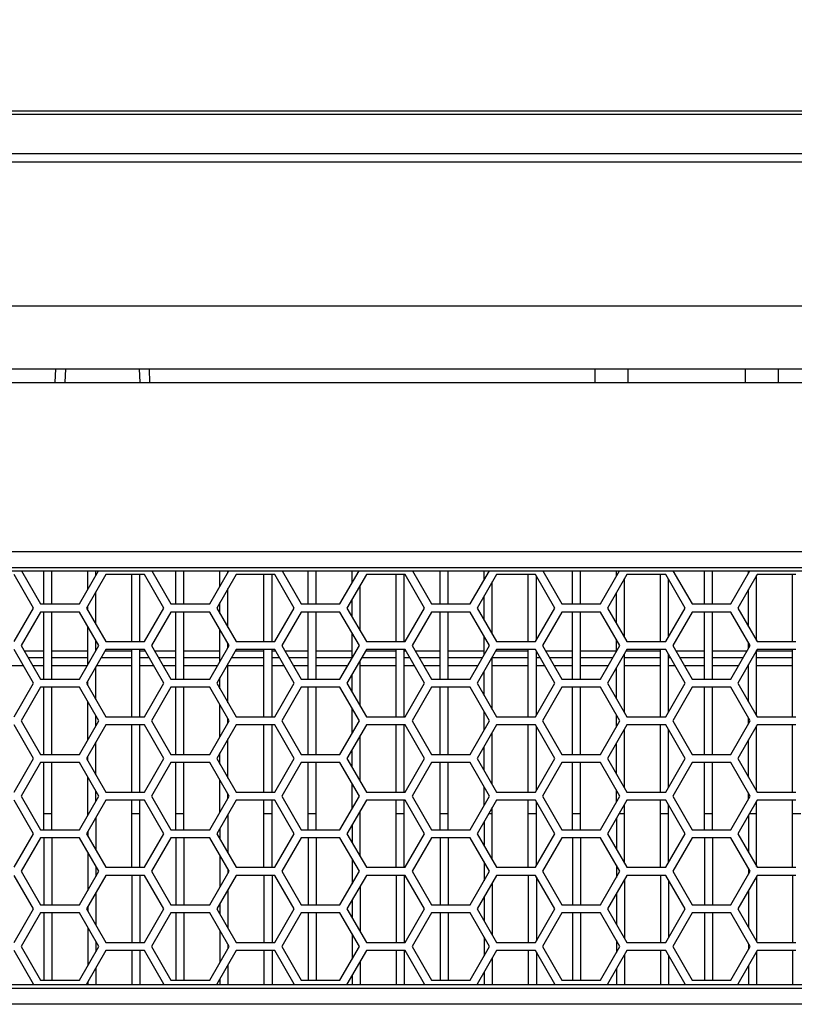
# Model space of a CAD drawing. Header units: millimetres. Extents: x 0 to 420, y 0 to 297.
# Tile 40 of 140: x 119 to 131, y 226 to 241. Entities that reach past the tile are written whole.
import ezdxf

# ---------------------------------------------------------------- set-up
doc = ezdxf.new("R2010")
doc.units = ezdxf.units.MM
doc.header["$LTSCALE"] = 23.1
doc.layers.get('0').update_dxf_attribs({"linetype": 'CONTINUOUS'})
doc.layers.add('DIM_PILOTEES', color=7, linetype='CONTINUOUS')
doc.styles.get("Standard").update_dxf_attribs({"font": 'txt', "width": 0.7})
doc.dimstyles.new('DIMSTYLE_1', dxfattribs={"dimtxt": 2.5, "dimasz": 3.5, "dimexe": 2, "dimexo": 0, "dimtad": 1, "dimdec": 0, "dimlfac": 5, "dimdsep": 46, "dimtxsty": 'Standard', "dimblk": '_FILLED', "dimblk1": '_FILLED', "dimblk2": '_FILLED', "dimcen": 0.09, "dimazin": 2, "dimtp": 0.8, "dimtm": 0.8, "dimtfac": 1, "dimtdec": 0, "dimtofl": 0, "dimtmove": 0, "dimatfit": 3, "dimldrblk": '_FILLED', "dimfxl": 0, "dimtolj": 1, "dimarcsym": 0})

# ---------------------------------------------------------------- blocks, each defined once
blk = doc.blocks.new('_FILLED')
at = {"color": 0, "linetype": 'ByBlock'}
blk.add_solid([(0, 0), (-1, 0.1429), (-1, -0.1429)], dxfattribs=at)
blk = doc.blocks.new('*D1')
at = {"layer": 'DIM_PILOTEES', "color": 2, "linetype": 'Continuous'}
for p, q in [((64.544, 228.583), (64.544, 251.421)), ((153.284, 228.583), (153.284, 251.421)), ((64.544, 249.421), (108.914, 249.421)), ((153.284, 249.421), (108.914, 249.421))]:
    blk.add_line(p, q, dxfattribs=at)
at = {"layer": 'DIM_PILOTEES', "color": 2, "linetype": 'Continuous', "xscale": 3.5, "yscale": 3.5, "zscale": 3.5, "rotation": 180}
blk.add_blockref('_FILLED', (64.544, 249.421), dxfattribs=at)
at = {"layer": 'DIM_PILOTEES', "color": 2, "linetype": 'Continuous', "xscale": 3.5, "yscale": 3.5, "zscale": 3.5}
blk.add_blockref('_FILLED', (153.284, 249.421), dxfattribs=at)
at = {"layer": 'DIM_PILOTEES', "color": 2, "linetype": 'Continuous', "insert": (108.914, 252.546), "char_height": 2.5, "width": 8.83929, "attachment_point": 2, "line_spacing_factor": 0.9}
blk.add_mtext('{\\ftxt;\\W0.0001;\\H0.0001;\\~}{\\ftxt;\\W2.3571428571;\\H2.5; }{\\ftxt;\\W0.0001;\\H0.0001;\\~}', dxfattribs=at)

msp = doc.modelspace()

# ---------------------------------------------------------------- linework, layer by layer
at = {"color": 7, "linetype": 'Continuous'}
for p, q in [((67.5419, 239.4205), (150.2863, 239.4205)), ((85.3119, 239.3715), (132.5164, 239.3715)), ((133.1372, 238.6578), (84.691, 238.6578)), ((132.9207, 238.7809), (84.9075, 238.7809)), ((66.3641, 236.5205), (151.4641, 236.5205)), ((66.3641, 235.5805), (151.4641, 235.5805)), ((119.5141, 235.5805), (119.5072, 235.3805)), ((119.664, 235.5805), (119.657, 235.3805)), ((120.7642, 235.5805), (120.7712, 235.3805)), ((120.921, 235.3805), (120.9142, 235.5777)), ((127.5489, 235.5805), (127.5489, 235.3805)), ((128.0364, 235.5805), (128.0364, 235.3805)), ((129.7918, 235.3805), (129.7918, 235.5805)), ((130.2793, 235.3805), (130.2793, 235.5805)), ((68.2641, 235.3805), (149.5641, 235.3805)), ((74.9606, 232.8605), (142.8676, 232.8605)), ((74.9606, 232.6258), (142.8676, 232.6258)), ((75.0536, 232.5724), (142.7746, 232.5724)), ((119.1909, 232.0205), (118.9023, 232.5205)), ((119.0109, 232.5724), (119.2949, 232.0805)), ((119.3401, 232.0805), (119.3401, 232.5724)), ((119.4601, 232.0805), (119.4601, 232.5724)), ((119.8722, 232.0805), (120.1562, 232.5724)), ((120.2648, 232.5205), (119.9761, 232.0205)), ((119.9961, 232.2951), (119.9961, 232.5724)), ((120.1161, 232.503), (120.1161, 232.5724)), ((120.8422, 232.5205), (120.2648, 232.5205)), ((120.6521, 231.5205), (120.6521, 232.5205)), ((120.7721, 231.5205), (120.7721, 232.5205)), ((121.1308, 232.0205), (120.8422, 232.5205)), ((120.9508, 232.5724), (121.2348, 232.0805)), ((121.3081, 232.0805), (121.3081, 232.5724)), ((121.4281, 232.0805), (121.4281, 232.5724)), ((121.8121, 232.0805), (122.0961, 232.5724)), ((122.2047, 232.5205), (121.916, 232.0205)), ((121.9641, 232.3438), (121.9641, 232.5724)), ((122.0841, 232.5516), (122.0841, 232.5724)), ((122.7821, 232.5205), (122.2047, 232.5205)), ((122.6201, 231.5205), (122.6201, 232.5205)), ((122.7401, 231.5205), (122.7401, 232.5205)), ((123.0707, 232.0205), (122.7821, 232.5205)), ((122.8907, 232.5724), (123.1747, 232.0805)), ((123.2761, 232.0805), (123.2761, 232.5724)), ((123.3961, 232.0805), (123.3961, 232.5724)), ((123.752, 232.0805), (124.036, 232.5724)), ((124.1446, 232.5205), (123.8559, 232.0205)), ((123.9321, 232.3925), (123.9321, 232.5724)), ((124.722, 232.5205), (124.1446, 232.5205)), ((124.5881, 231.5205), (124.5881, 232.5205)), ((124.7081, 231.5205), (124.7081, 232.5205)), ((125.0106, 232.0205), (124.722, 232.5205)), ((124.8306, 232.5724), (125.1145, 232.0805)), ((125.2441, 232.0805), (125.2441, 232.5724)), ((125.3641, 232.0805), (125.3641, 232.5724)), ((125.6919, 232.0805), (125.9759, 232.5724)), ((126.0845, 232.5205), (125.7958, 232.0205)), ((125.9001, 232.4412), (125.9001, 232.5724)), ((126.6618, 232.5205), (126.0845, 232.5205)), ((126.5561, 231.5205), (126.5561, 232.5205)), ((126.9505, 232.0205), (126.6618, 232.5205)), ((126.6761, 231.5452), (126.6761, 232.4959)), ((126.7705, 232.5724), (127.0544, 232.0805)), ((127.2121, 232.0805), (127.2121, 232.5724)), ((127.3321, 232.0805), (127.3321, 232.5724)), ((127.6318, 232.0805), (127.9158, 232.5724)), ((128.0244, 232.5205), (127.7357, 232.0205)), ((127.8681, 232.4898), (127.8681, 232.5724)), ((128.6017, 232.5205), (128.0244, 232.5205)), ((128.5241, 231.5205), (128.5241, 232.5205)), ((128.8904, 232.0205), (128.6017, 232.5205)), ((128.7104, 232.5724), (128.9943, 232.0805)), ((129.1801, 232.0805), (129.1801, 232.5724)), ((129.3001, 232.0805), (129.3001, 232.5724)), ((129.5717, 232.0805), (129.8557, 232.5724)), ((129.9643, 232.5205), (129.6756, 232.0205)), ((129.8361, 232.5385), (129.8361, 232.5724)), ((129.9561, 231.5347), (129.9561, 232.5064)), ((130.5416, 232.5205), (129.9643, 232.5205)), ((130.4921, 231.5205), (130.4921, 232.5205)), ((124.0521, 231.6808), (124.0521, 232.3603)), ((126.0201, 231.6321), (126.0201, 232.409)), ((127.9881, 231.5834), (127.9881, 232.4577)), ((128.6441, 231.5939), (128.6441, 232.4472)), ((120.1161, 231.7781), (120.1161, 232.263)), ((122.0841, 231.7294), (122.0841, 232.3116)), ((125.9001, 231.8399), (125.9001, 232.2012)), ((127.8681, 231.7912), (127.8681, 232.2498)), ((129.8361, 231.7426), (129.8361, 232.2985)), ((119.2949, 232.0805), (119.8722, 232.0805)), ((119.9961, 231.986), (119.9961, 232.0551)), ((121.2348, 232.0805), (121.8121, 232.0805)), ((121.9641, 231.9373), (121.9641, 232.1038)), ((123.1747, 232.0805), (123.752, 232.0805)), ((123.9321, 231.8886), (123.9321, 232.1525)), ((125.1145, 232.0805), (125.6919, 232.0805)), ((127.0544, 232.0805), (127.6318, 232.0805)), ((128.9943, 232.0805), (129.5717, 232.0805)), ((118.9023, 231.5205), (119.1909, 232.0205)), ((119.2949, 231.9605), (119.0062, 231.4605)), ((119.8722, 231.9605), (119.2949, 231.9605)), ((119.3401, 230.9605), (119.3401, 231.9605)), ((119.4601, 230.9605), (119.4601, 231.9605)), ((120.1609, 231.4605), (119.8722, 231.9605)), ((119.9761, 232.0205), (120.2648, 231.5205)), ((120.8422, 231.5205), (121.1308, 232.0205)), ((121.2348, 231.9605), (120.9461, 231.4605)), ((121.8121, 231.9605), (121.2348, 231.9605)), ((121.3081, 230.9605), (121.3081, 231.9605)), ((121.4281, 230.9605), (121.4281, 231.9605)), ((122.1008, 231.4605), (121.8121, 231.9605)), ((121.916, 232.0205), (122.2047, 231.5205)), ((122.7821, 231.5205), (123.0707, 232.0205)), ((123.1747, 231.9605), (122.886, 231.4605)), ((123.752, 231.9605), (123.1747, 231.9605)), ((123.2761, 230.9605), (123.2761, 231.9605)), ((123.3961, 230.9605), (123.3961, 231.9605)), ((124.0407, 231.4605), (123.752, 231.9605)), ((123.8559, 232.0205), (124.1446, 231.5205)), ((124.722, 231.5205), (125.0106, 232.0205)), ((125.1145, 231.9605), (124.8259, 231.4605)), ((125.6919, 231.9605), (125.1145, 231.9605)), ((125.2441, 230.9605), (125.2441, 231.9605)), ((125.3641, 230.9605), (125.3641, 231.9605)), ((125.9806, 231.4605), (125.6919, 231.9605)), ((125.7958, 232.0205), (126.0845, 231.5205)), ((126.6618, 231.5205), (126.9505, 232.0205)), ((127.0544, 231.9605), (126.7658, 231.4605)), ((127.6318, 231.9605), (127.0544, 231.9605)), ((127.2121, 230.9605), (127.2121, 231.9605)), ((127.3321, 230.9605), (127.3321, 231.9605)), ((127.9205, 231.4605), (127.6318, 231.9605)), ((127.7357, 232.0205), (128.0244, 231.5205)), ((128.6017, 231.5205), (128.8904, 232.0205)), ((128.9943, 231.9605), (128.7057, 231.4605)), ((129.5717, 231.9605), (128.9943, 231.9605)), ((129.1801, 230.9605), (129.1801, 231.9605)), ((129.3001, 230.9605), (129.3001, 231.9605)), ((129.8604, 231.4605), (129.5717, 231.9605)), ((129.6756, 232.0205), (129.9643, 231.5205)), ((119.9961, 231.1751), (119.9961, 231.746)), ((121.9641, 231.2238), (121.9641, 231.6973)), ((123.9321, 231.2725), (123.9321, 231.6486)), ((120.1161, 231.383), (120.1161, 231.5381)), ((120.2648, 231.5205), (120.8422, 231.5205)), ((122.0841, 231.4316), (122.0841, 231.4894)), ((122.2047, 231.5205), (122.7821, 231.5205)), ((124.1446, 231.5205), (124.722, 231.5205)), ((125.9001, 231.3212), (125.9001, 231.5999)), ((126.0845, 231.5205), (126.6618, 231.5205)), ((127.8681, 231.3698), (127.8681, 231.5512)), ((128.0244, 231.5205), (128.6017, 231.5205)), ((129.8361, 231.4185), (129.8361, 231.5026)), ((129.9643, 231.5205), (130.5416, 231.5205)), ((119.1909, 230.9005), (118.9023, 231.4005)), ((119.0062, 231.4605), (119.2949, 230.9605)), ((119.3401, 231.3805), (119.0524, 231.3805)), ((119.9961, 231.3805), (119.4601, 231.3805)), ((119.8722, 230.9605), (120.1609, 231.4605)), ((120.2648, 231.4005), (119.9761, 230.9005)), ((120.6521, 231.3805), (120.2533, 231.3805)), ((120.8422, 231.4005), (120.2648, 231.4005)), ((120.6521, 230.4005), (120.6521, 231.4005)), ((120.7721, 230.4005), (120.7721, 231.4005)), ((120.8537, 231.3805), (120.7721, 231.3805)), ((121.1308, 230.9005), (120.8422, 231.4005)), ((120.9461, 231.4605), (121.2348, 230.9605)), ((121.3081, 231.3805), (120.9923, 231.3805)), ((121.9641, 231.3805), (121.4281, 231.3805)), ((121.8121, 230.9605), (122.1008, 231.4605)), ((122.2047, 231.4005), (121.916, 230.9005)), ((122.6201, 231.3805), (122.1932, 231.3805)), ((122.7821, 231.4005), (122.2047, 231.4005)), ((122.6201, 230.4005), (122.6201, 231.4005)), ((122.7401, 230.4005), (122.7401, 231.4005)), ((122.7936, 231.3805), (122.7401, 231.3805)), ((123.0707, 230.9005), (122.7821, 231.4005)), ((122.886, 231.4605), (123.1747, 230.9605)), ((123.2761, 231.3805), (122.9322, 231.3805)), ((123.9321, 231.3805), (123.3961, 231.3805)), ((123.752, 230.9605), (124.0407, 231.4605)), ((124.1446, 231.4005), (123.8559, 230.9005)), ((124.5881, 231.3805), (124.1331, 231.3805)), ((124.722, 231.4005), (124.1446, 231.4005)), ((124.5881, 230.4005), (124.5881, 231.4005)), ((124.7081, 230.4005), (124.7081, 231.4005)), ((124.7335, 231.3805), (124.7081, 231.3805)), ((125.0106, 230.9005), (124.722, 231.4005)), ((124.8259, 231.4605), (125.1145, 230.9605)), ((125.2441, 231.3805), (124.8721, 231.3805)), ((125.9001, 231.3805), (125.3641, 231.3805)), ((125.6919, 230.9605), (125.9806, 231.4605)), ((126.0845, 231.4005), (125.7958, 230.9005)), ((126.5561, 231.3805), (126.073, 231.3805)), ((126.6618, 231.4005), (126.0845, 231.4005)), ((126.5561, 230.4005), (126.5561, 231.4005)), ((126.9505, 230.9005), (126.6618, 231.4005)), ((126.6761, 230.4252), (126.6761, 231.3759)), ((126.7658, 231.4605), (127.0544, 230.9605)), ((127.2121, 231.3805), (126.812, 231.3805)), ((127.8681, 231.3805), (127.3321, 231.3805)), ((127.6318, 230.9605), (127.9205, 231.4605)), ((128.0244, 231.4005), (127.7357, 230.9005)), ((127.9881, 230.4634), (127.9881, 231.3377)), ((128.5241, 231.3805), (128.0128, 231.3805)), ((128.6017, 231.4005), (128.0244, 231.4005)), ((128.5241, 230.4005), (128.5241, 231.4005)), ((128.8904, 230.9005), (128.6017, 231.4005)), ((128.6441, 230.4739), (128.6441, 231.3272)), ((128.7057, 231.4605), (128.9943, 230.9605)), ((129.1801, 231.3805), (128.7519, 231.3805)), ((129.8142, 231.3805), (129.3001, 231.3805)), ((129.5717, 230.9605), (129.8604, 231.4605)), ((129.9643, 231.4005), (129.6756, 230.9005)), ((129.9561, 230.4147), (129.9561, 231.3864)), ((130.4921, 231.3805), (129.9561, 231.3805)), ((130.5416, 231.4005), (129.9643, 231.4005)), ((130.4921, 230.4005), (130.4921, 231.4005)), ((119.3401, 231.2805), (119.1101, 231.2805)), ((119.9961, 231.2805), (119.4601, 231.2805)), ((120.6521, 231.2805), (120.1955, 231.2805)), ((120.9114, 231.2805), (120.7721, 231.2805)), ((121.3081, 231.2805), (121.05, 231.2805)), ((121.9641, 231.2805), (121.4281, 231.2805)), ((122.0841, 230.6094), (122.0841, 231.1916)), ((122.6201, 231.2805), (122.1354, 231.2805)), ((122.8513, 231.2805), (122.7401, 231.2805)), ((123.2761, 231.2805), (122.9899, 231.2805)), ((123.9321, 231.2805), (123.3961, 231.2805)), ((124.0521, 230.5608), (124.0521, 231.2403)), ((124.5881, 231.2805), (124.0753, 231.2805)), ((124.7912, 231.2805), (124.7081, 231.2805)), ((125.2441, 231.2805), (124.9298, 231.2805)), ((125.8767, 231.2805), (125.3641, 231.2805)), ((126.0201, 230.5121), (126.0201, 231.289)), ((126.5561, 231.2805), (126.0201, 231.2805)), ((126.7311, 231.2805), (126.6761, 231.2805)), ((127.2121, 231.2805), (126.8697, 231.2805)), ((127.8165, 231.2805), (127.3321, 231.2805)), ((128.5241, 231.2805), (127.9881, 231.2805)), ((128.671, 231.2805), (128.6441, 231.2805)), ((129.1801, 231.2805), (128.8096, 231.2805)), ((129.7564, 231.2805), (129.3001, 231.2805)), ((129.8361, 230.6226), (129.8361, 231.1785)), ((130.4921, 231.2805), (129.9561, 231.2805)), ((119.0408, 231.1605), (118.8041, 231.1605)), ((119.3401, 231.1605), (119.1794, 231.1605)), ((119.9877, 231.1605), (119.4601, 231.1605)), ((120.1161, 230.6581), (120.1161, 231.143)), ((120.6521, 231.1605), (120.1262, 231.1605)), ((120.9807, 231.1605), (120.7721, 231.1605)), ((121.3081, 231.1605), (121.1193, 231.1605)), ((121.9276, 231.1605), (121.4281, 231.1605)), ((122.6201, 231.1605), (122.0841, 231.1605)), ((122.9206, 231.1605), (122.7401, 231.1605)), ((123.2761, 231.1605), (123.0592, 231.1605)), ((123.8675, 231.1605), (123.3961, 231.1605)), ((123.9321, 230.7686), (123.9321, 231.0325)), ((124.5881, 231.1605), (124.0521, 231.1605)), ((124.8605, 231.1605), (124.7081, 231.1605)), ((125.2441, 231.1605), (124.9991, 231.1605)), ((125.8074, 231.1605), (125.3641, 231.1605)), ((125.9001, 230.7199), (125.9001, 231.0812)), ((126.5561, 231.1605), (126.0201, 231.1605)), ((126.8004, 231.1605), (126.6761, 231.1605)), ((127.2121, 231.1605), (126.939, 231.1605)), ((127.7473, 231.1605), (127.3321, 231.1605)), ((127.8681, 230.6712), (127.8681, 231.1298)), ((128.5241, 231.1605), (127.9881, 231.1605)), ((128.7403, 231.1605), (128.6441, 231.1605)), ((129.1801, 231.1605), (128.8789, 231.1605)), ((129.6872, 231.1605), (129.3001, 231.1605)), ((129.8361, 231.1605), (129.8257, 231.1605)), ((130.4921, 231.1605), (129.9561, 231.1605)), ((118.9023, 230.4005), (119.1909, 230.9005)), ((119.2949, 230.9605), (119.8722, 230.9605)), ((119.9761, 230.9005), (120.2648, 230.4005)), ((119.9961, 230.866), (119.9961, 230.9351)), ((120.8422, 230.4005), (121.1308, 230.9005)), ((121.2348, 230.9605), (121.8121, 230.9605)), ((121.916, 230.9005), (122.2047, 230.4005)), ((121.9641, 230.8173), (121.9641, 230.9838)), ((122.7821, 230.4005), (123.0707, 230.9005)), ((123.1747, 230.9605), (123.752, 230.9605)), ((123.8559, 230.9005), (124.1446, 230.4005)), ((124.722, 230.4005), (125.0106, 230.9005)), ((125.1145, 230.9605), (125.6919, 230.9605)), ((125.7958, 230.9005), (126.0845, 230.4005)), ((126.6618, 230.4005), (126.9505, 230.9005)), ((127.0544, 230.9605), (127.6318, 230.9605)), ((127.7357, 230.9005), (128.0244, 230.4005)), ((128.6017, 230.4005), (128.8904, 230.9005)), ((128.9943, 230.9605), (129.5717, 230.9605)), ((129.6756, 230.9005), (129.9643, 230.4005)), ((119.2949, 230.8405), (119.0062, 230.3405)), ((119.8722, 230.8405), (119.2949, 230.8405)), ((119.3401, 229.8405), (119.3401, 230.8405)), ((119.4601, 229.8405), (119.4601, 230.8405)), ((120.1609, 230.3405), (119.8722, 230.8405)), ((121.2348, 230.8405), (120.9461, 230.3405)), ((121.8121, 230.8405), (121.2348, 230.8405)), ((121.3081, 229.8405), (121.3081, 230.8405)), ((121.4281, 229.8405), (121.4281, 230.8405)), ((122.1008, 230.3405), (121.8121, 230.8405)), ((123.1747, 230.8405), (122.886, 230.3405)), ((123.752, 230.8405), (123.1747, 230.8405)), ((123.2761, 229.8405), (123.2761, 230.8405)), ((123.3961, 229.8405), (123.3961, 230.8405)), ((124.0407, 230.3405), (123.752, 230.8405)), ((125.1145, 230.8405), (124.8259, 230.3405)), ((125.6919, 230.8405), (125.1145, 230.8405)), ((125.2441, 229.8405), (125.2441, 230.8405)), ((125.3641, 229.8405), (125.3641, 230.8405)), ((125.9806, 230.3405), (125.6919, 230.8405)), ((127.0544, 230.8405), (126.7658, 230.3405)), ((127.6318, 230.8405), (127.0544, 230.8405)), ((127.2121, 229.8405), (127.2121, 230.8405)), ((127.3321, 229.8405), (127.3321, 230.8405)), ((127.9205, 230.3405), (127.6318, 230.8405)), ((128.9943, 230.8405), (128.7057, 230.3405)), ((129.5717, 230.8405), (128.9943, 230.8405)), ((129.1801, 229.8405), (129.1801, 230.8405)), ((129.3001, 229.8405), (129.3001, 230.8405)), ((129.8604, 230.3405), (129.5717, 230.8405)), ((119.9961, 230.0551), (119.9961, 230.626)), ((121.9641, 230.1038), (121.9641, 230.5773)), ((123.9321, 230.1525), (123.9321, 230.5286)), ((125.9001, 230.2012), (125.9001, 230.4799)), ((119.0062, 230.3405), (119.2949, 229.8405)), ((119.8722, 229.8405), (120.1609, 230.3405)), ((120.1161, 230.263), (120.1161, 230.4181)), ((120.2648, 230.4005), (120.8422, 230.4005)), ((120.9461, 230.3405), (121.2348, 229.8405)), ((121.8121, 229.8405), (122.1008, 230.3405)), ((122.0841, 230.3116), (122.0841, 230.3694)), ((122.2047, 230.4005), (122.7821, 230.4005)), ((122.886, 230.3405), (123.1747, 229.8405)), ((123.752, 229.8405), (124.0407, 230.3405)), ((124.1446, 230.4005), (124.722, 230.4005)), ((124.8259, 230.3405), (125.1145, 229.8405)), ((125.6919, 229.8405), (125.9806, 230.3405)), ((126.0845, 230.4005), (126.6618, 230.4005)), ((126.7658, 230.3405), (127.0544, 229.8405)), ((127.6318, 229.8405), (127.9205, 230.3405)), ((127.8681, 230.2498), (127.8681, 230.4312)), ((128.0244, 230.4005), (128.6017, 230.4005)), ((128.7057, 230.3405), (128.9943, 229.8405)), ((129.5717, 229.8405), (129.8604, 230.3405)), ((129.8361, 230.2985), (129.8361, 230.3826)), ((129.9643, 230.4005), (130.5416, 230.4005)), ((119.1909, 229.7805), (118.9023, 230.2805)), ((120.2648, 230.2805), (119.9761, 229.7805)), ((120.8422, 230.2805), (120.2648, 230.2805)), ((120.6521, 229.2805), (120.6521, 230.2805)), ((120.7721, 229.2805), (120.7721, 230.2805)), ((121.1308, 229.7805), (120.8422, 230.2805)), ((122.2047, 230.2805), (121.916, 229.7805)), ((122.7821, 230.2805), (122.2047, 230.2805)), ((122.6201, 229.2805), (122.6201, 230.2805)), ((122.7401, 229.2805), (122.7401, 230.2805)), ((123.0707, 229.7805), (122.7821, 230.2805)), ((124.1446, 230.2805), (123.8559, 229.7805)), ((124.722, 230.2805), (124.1446, 230.2805)), ((124.5881, 229.2805), (124.5881, 230.2805)), ((124.7081, 229.2805), (124.7081, 230.2805)), ((125.0106, 229.7805), (124.722, 230.2805)), ((126.0845, 230.2805), (125.7958, 229.7805)), ((126.0201, 229.3921), (126.0201, 230.169)), ((126.6618, 230.2805), (126.0845, 230.2805)), ((126.5561, 229.2805), (126.5561, 230.2805)), ((126.9505, 229.7805), (126.6618, 230.2805)), ((126.6761, 229.3052), (126.6761, 230.2559)), ((128.0244, 230.2805), (127.7357, 229.7805)), ((127.9881, 229.3434), (127.9881, 230.2177)), ((128.6017, 230.2805), (128.0244, 230.2805)), ((128.5241, 229.2805), (128.5241, 230.2805)), ((128.8904, 229.7805), (128.6017, 230.2805)), ((128.6441, 229.3539), (128.6441, 230.2072)), ((129.9643, 230.2805), (129.6756, 229.7805)), ((129.9561, 229.2947), (129.9561, 230.2664)), ((130.5416, 230.2805), (129.9643, 230.2805)), ((130.4921, 229.2805), (130.4921, 230.2805)), ((120.1161, 229.5381), (120.1161, 230.023)), ((122.0841, 229.4894), (122.0841, 230.0716)), ((124.0521, 229.4408), (124.0521, 230.1203)), ((127.8681, 229.5512), (127.8681, 230.0098)), ((129.8361, 229.5026), (129.8361, 230.0585)), ((121.9641, 229.6973), (121.9641, 229.8638)), ((123.9321, 229.6486), (123.9321, 229.9125)), ((125.9001, 229.5999), (125.9001, 229.9612)), ((118.9023, 229.2805), (119.1909, 229.7805)), ((119.2949, 229.7205), (119.0062, 229.2205)), ((119.2949, 229.8405), (119.8722, 229.8405)), ((119.8722, 229.7205), (119.2949, 229.7205)), ((119.3401, 228.7205), (119.3401, 229.7205)), ((119.4601, 228.7205), (119.4601, 229.7205)), ((120.1609, 229.2205), (119.8722, 229.7205)), ((119.9761, 229.7805), (120.2648, 229.2805)), ((119.9961, 229.746), (119.9961, 229.8151)), ((120.8422, 229.2805), (121.1308, 229.7805)), ((121.2348, 229.7205), (120.9461, 229.2205)), ((121.2348, 229.8405), (121.8121, 229.8405)), ((121.8121, 229.7205), (121.2348, 229.7205)), ((121.3081, 228.7205), (121.3081, 229.7205)), ((121.4281, 228.7205), (121.4281, 229.7205)), ((122.1008, 229.2205), (121.8121, 229.7205)), ((121.916, 229.7805), (122.2047, 229.2805)), ((122.7821, 229.2805), (123.0707, 229.7805)), ((123.1747, 229.7205), (122.886, 229.2205)), ((123.1747, 229.8405), (123.752, 229.8405)), ((123.752, 229.7205), (123.1747, 229.7205)), ((123.2761, 228.7205), (123.2761, 229.7205)), ((123.3961, 228.7205), (123.3961, 229.7205)), ((124.0407, 229.2205), (123.752, 229.7205)), ((123.8559, 229.7805), (124.1446, 229.2805)), ((124.722, 229.2805), (125.0106, 229.7805)), ((125.1145, 229.7205), (124.8259, 229.2205)), ((125.1145, 229.8405), (125.6919, 229.8405)), ((125.6919, 229.7205), (125.1145, 229.7205)), ((125.2441, 228.7205), (125.2441, 229.7205)), ((125.3641, 228.7205), (125.3641, 229.7205)), ((125.9806, 229.2205), (125.6919, 229.7205)), ((125.7958, 229.7805), (126.0845, 229.2805)), ((126.6618, 229.2805), (126.9505, 229.7805)), ((127.0544, 229.7205), (126.7658, 229.2205)), ((127.0544, 229.8405), (127.6318, 229.8405)), ((127.6318, 229.7205), (127.0544, 229.7205)), ((127.2121, 228.7205), (127.2121, 229.7205)), ((127.3321, 228.7205), (127.3321, 229.7205)), ((127.9205, 229.2205), (127.6318, 229.7205)), ((127.7357, 229.7805), (128.0244, 229.2805)), ((128.6017, 229.2805), (128.8904, 229.7805)), ((128.9943, 229.7205), (128.7057, 229.2205)), ((128.9943, 229.8405), (129.5717, 229.8405)), ((129.5717, 229.7205), (128.9943, 229.7205)), ((129.1801, 228.7205), (129.1801, 229.7205)), ((129.3001, 228.7205), (129.3001, 229.7205)), ((129.8604, 229.2205), (129.5717, 229.7205)), ((129.6756, 229.7805), (129.9643, 229.2805)), ((119.9961, 228.9351), (119.9961, 229.506)), ((121.9641, 228.9838), (121.9641, 229.4573)), ((120.1161, 229.143), (120.1161, 229.2981)), ((120.2648, 229.2805), (120.8422, 229.2805)), ((122.2047, 229.2805), (122.7821, 229.2805)), ((123.9321, 229.0325), (123.9321, 229.4086)), ((124.1446, 229.2805), (124.722, 229.2805)), ((125.9001, 229.0812), (125.9001, 229.3599)), ((126.0845, 229.2805), (126.6618, 229.2805)), ((127.8681, 229.1298), (127.8681, 229.3112)), ((128.0244, 229.2805), (128.6017, 229.2805)), ((129.9643, 229.2805), (130.5416, 229.2805)), ((119.1909, 228.6605), (118.9023, 229.1605)), ((119.0062, 229.2205), (119.2949, 228.7205)), ((119.8722, 228.7205), (120.1609, 229.2205)), ((120.2648, 229.1605), (119.9761, 228.6605)), ((120.8422, 229.1605), (120.2648, 229.1605)), ((120.6521, 228.1605), (120.6521, 229.1605)), ((120.7721, 228.1605), (120.7721, 229.1605)), ((121.1308, 228.6605), (120.8422, 229.1605)), ((120.9461, 229.2205), (121.2348, 228.7205)), ((121.8121, 228.7205), (122.1008, 229.2205)), ((122.2047, 229.1605), (121.916, 228.6605)), ((122.0841, 229.1916), (122.0841, 229.2494)), ((122.7821, 229.1605), (122.2047, 229.1605)), ((122.6201, 228.1605), (122.6201, 229.1605)), ((122.7401, 228.1605), (122.7401, 229.1605)), ((123.0707, 228.6605), (122.7821, 229.1605)), ((122.886, 229.2205), (123.1747, 228.7205)), ((123.752, 228.7205), (124.0407, 229.2205)), ((124.1446, 229.1605), (123.8559, 228.6605)), ((124.722, 229.1605), (124.1446, 229.1605)), ((124.5881, 228.1605), (124.5881, 229.1605)), ((124.7081, 228.1605), (124.7081, 229.1605)), ((125.0106, 228.6605), (124.722, 229.1605)), ((124.8259, 229.2205), (125.1145, 228.7205)), ((125.6919, 228.7205), (125.9806, 229.2205)), ((126.0845, 229.1605), (125.7958, 228.6605)), ((126.6618, 229.1605), (126.0845, 229.1605)), ((126.5561, 228.1605), (126.5561, 229.1605)), ((126.9505, 228.6605), (126.6618, 229.1605)), ((126.6761, 228.1852), (126.6761, 229.1359)), ((126.7658, 229.2205), (127.0544, 228.7205)), ((127.6318, 228.7205), (127.9205, 229.2205)), ((128.0244, 229.1605), (127.7357, 228.6605)), ((128.6017, 229.1605), (128.0244, 229.1605)), ((128.5241, 228.1605), (128.5241, 229.1605)), ((128.8904, 228.6605), (128.6017, 229.1605)), ((128.7057, 229.2205), (128.9943, 228.7205)), ((129.5717, 228.7205), (129.8604, 229.2205)), ((129.9643, 229.1605), (129.6756, 228.6605)), ((129.8361, 229.1785), (129.8361, 229.2626)), ((129.9561, 228.1747), (129.9561, 229.1464)), ((130.5416, 229.1605), (129.9643, 229.1605)), ((130.4921, 228.1605), (130.4921, 229.1605)), ((124.0521, 228.3208), (124.0521, 229.0003)), ((126.0201, 228.2721), (126.0201, 229.049)), ((127.9881, 228.2234), (127.9881, 229.0977)), ((128.6441, 228.2339), (128.6441, 229.0872)), ((119.3401, 228.9605), (119.4601, 228.9605)), ((119.9961, 228.9605), (120.0108, 228.9605)), ((120.1161, 228.903), (120.1161, 228.4181)), ((120.6521, 228.9605), (120.7721, 228.9605)), ((121.3081, 228.9605), (121.4281, 228.9605)), ((122.0841, 228.9516), (122.0841, 228.3694)), ((122.6201, 228.9605), (122.7401, 228.9605)), ((123.2761, 228.9605), (123.3961, 228.9605)), ((124.0291, 228.9605), (124.0521, 228.9605)), ((124.5881, 228.9605), (124.7081, 228.9605)), ((125.2441, 228.9605), (125.3641, 228.9605)), ((125.9001, 228.8412), (125.9001, 228.4799)), ((125.969, 228.9605), (126.0201, 228.9605)), ((126.5561, 228.9605), (126.6761, 228.9605)), ((127.2121, 228.9605), (127.3321, 228.9605)), ((127.8681, 228.8898), (127.8681, 228.4312)), ((127.9089, 228.9605), (127.9881, 228.9605)), ((128.5241, 228.9605), (128.6441, 228.9605)), ((129.1801, 228.9605), (129.3001, 228.9605)), ((129.8361, 228.9385), (129.8361, 228.3826)), ((129.8488, 228.9605), (129.9561, 228.9605)), ((130.4921, 228.9605), (130.6121, 228.9605)), ((119.2949, 228.7205), (119.8722, 228.7205)), ((119.9961, 228.6951), (119.9961, 228.626)), ((121.2348, 228.7205), (121.8121, 228.7205)), ((121.9641, 228.7438), (121.9641, 228.5773)), ((123.1747, 228.7205), (123.752, 228.7205)), ((123.9321, 228.7925), (123.9321, 228.5286)), ((125.1145, 228.7205), (125.6919, 228.7205)), ((127.0544, 228.7205), (127.6318, 228.7205)), ((128.9943, 228.7205), (129.5717, 228.7205)), ((118.9023, 228.1605), (119.1909, 228.6605)), ((119.2949, 228.6005), (119.0062, 228.1005)), ((119.8722, 228.6005), (119.2949, 228.6005)), ((119.3401, 228.6005), (119.3401, 227.6005)), ((119.4601, 228.6005), (119.4601, 227.6005)), ((120.1609, 228.1005), (119.8722, 228.6005)), ((119.9761, 228.6605), (120.2648, 228.1605)), ((120.8422, 228.1605), (121.1308, 228.6605)), ((121.2348, 228.6005), (120.9461, 228.1005)), ((121.8121, 228.6005), (121.2348, 228.6005)), ((121.3081, 228.6005), (121.3081, 227.6005)), ((121.4281, 228.6005), (121.4281, 227.6005)), ((122.1008, 228.1005), (121.8121, 228.6005)), ((121.916, 228.6605), (122.2047, 228.1605)), ((122.7821, 228.1605), (123.0707, 228.6605)), ((123.1747, 228.6005), (122.886, 228.1005)), ((123.752, 228.6005), (123.1747, 228.6005)), ((123.2761, 228.6005), (123.2761, 227.6005)), ((123.3961, 228.6005), (123.3961, 227.6005)), ((124.0407, 228.1005), (123.752, 228.6005)), ((123.8559, 228.6605), (124.1446, 228.1605)), ((124.722, 228.1605), (125.0106, 228.6605)), ((125.1145, 228.6005), (124.8259, 228.1005)), ((125.6919, 228.6005), (125.1145, 228.6005)), ((125.2441, 228.6005), (125.2441, 227.6005)), ((125.3641, 228.6005), (125.3641, 227.6005)), ((125.9806, 228.1005), (125.6919, 228.6005)), ((125.7958, 228.6605), (126.0845, 228.1605)), ((126.6618, 228.1605), (126.9505, 228.6605)), ((127.0544, 228.6005), (126.7658, 228.1005)), ((127.6318, 228.6005), (127.0544, 228.6005)), ((127.2121, 228.6005), (127.2121, 227.6005)), ((127.3321, 228.6005), (127.3321, 227.6005)), ((127.9205, 228.1005), (127.6318, 228.6005)), ((127.7357, 228.6605), (128.0244, 228.1605)), ((128.6017, 228.1605), (128.8904, 228.6605)), ((128.9943, 228.6005), (128.7057, 228.1005)), ((129.5717, 228.6005), (128.9943, 228.6005)), ((129.1801, 228.6005), (129.1801, 227.6005)), ((129.3001, 228.6005), (129.3001, 227.6005)), ((129.8604, 228.1005), (129.5717, 228.6005)), ((129.6756, 228.6605), (129.9643, 228.1605)), ((119.9961, 228.386), (119.9961, 227.8151)), ((121.9641, 228.3373), (121.9641, 227.8638)), ((123.9321, 228.2886), (123.9321, 227.9125)), ((119.0062, 228.1005), (119.2949, 227.6005)), ((119.8722, 227.6005), (120.1609, 228.1005)), ((120.1161, 228.1781), (120.1161, 228.023)), ((120.2648, 228.1605), (120.8422, 228.1605)), ((120.9461, 228.1005), (121.2348, 227.6005)), ((121.8121, 227.6005), (122.1008, 228.1005)), ((122.0841, 228.1294), (122.0841, 228.0716)), ((122.2047, 228.1605), (122.7821, 228.1605)), ((122.886, 228.1005), (123.1747, 227.6005)), ((123.752, 227.6005), (124.0407, 228.1005)), ((124.1446, 228.1605), (124.722, 228.1605)), ((124.8259, 228.1005), (125.1145, 227.6005)), ((125.6919, 227.6005), (125.9806, 228.1005)), ((125.9001, 228.2399), (125.9001, 227.9612)), ((126.0845, 228.1605), (126.6618, 228.1605)), ((126.7658, 228.1005), (127.0544, 227.6005)), ((127.6318, 227.6005), (127.9205, 228.1005)), ((127.8681, 228.1912), (127.8681, 228.0098)), ((128.0244, 228.1605), (128.6017, 228.1605)), ((128.7057, 228.1005), (128.9943, 227.6005)), ((129.5717, 227.6005), (129.8604, 228.1005)), ((129.8361, 228.1426), (129.8361, 228.0585)), ((129.9643, 228.1605), (130.5416, 228.1605)), ((119.1909, 227.5405), (118.9023, 228.0405)), ((120.2648, 228.0405), (119.9761, 227.5405)), ((120.8422, 228.0405), (120.2648, 228.0405)), ((120.6521, 228.0405), (120.6521, 227.0405)), ((120.7721, 228.0405), (120.7721, 227.0405)), ((121.1308, 227.5405), (120.8422, 228.0405)), ((122.2047, 228.0405), (121.916, 227.5405)), ((122.7821, 228.0405), (122.2047, 228.0405)), ((122.6201, 228.0405), (122.6201, 227.0405)), ((122.7401, 228.0405), (122.7401, 227.0405)), ((123.0707, 227.5405), (122.7821, 228.0405)), ((124.1446, 228.0405), (123.8559, 227.5405)), ((124.722, 228.0405), (124.1446, 228.0405)), ((124.5881, 228.0405), (124.5881, 227.0405)), ((124.7081, 228.0405), (124.7081, 227.0405)), ((125.0106, 227.5405), (124.722, 228.0405)), ((126.0845, 228.0405), (125.7958, 227.5405)), ((126.6618, 228.0405), (126.0845, 228.0405)), ((126.5561, 228.0405), (126.5561, 227.0405)), ((126.9505, 227.5405), (126.6618, 228.0405)), ((126.6761, 228.0159), (126.6761, 227.0652)), ((128.0244, 228.0405), (127.7357, 227.5405)), ((127.9881, 227.9777), (127.9881, 227.1034)), ((128.6017, 228.0405), (128.0244, 228.0405)), ((128.5241, 228.0405), (128.5241, 227.0405)), ((128.8904, 227.5405), (128.6017, 228.0405)), ((128.6441, 227.9672), (128.6441, 227.1139)), ((129.9643, 228.0405), (129.6756, 227.5405)), ((129.9561, 228.0264), (129.9561, 227.0547)), ((130.5416, 228.0405), (129.9643, 228.0405)), ((130.4921, 228.0405), (130.4921, 227.0405)), ((122.0841, 227.8316), (122.0841, 227.2494)), ((124.0521, 227.8803), (124.0521, 227.2008)), ((126.0201, 227.929), (126.0201, 227.1521)), ((129.8361, 227.8185), (129.8361, 227.2626)), ((120.1161, 227.783), (120.1161, 227.2981)), ((123.9321, 227.6725), (123.9321, 227.4086)), ((125.9001, 227.7212), (125.9001, 227.3599)), ((127.8681, 227.7698), (127.8681, 227.3112)), ((118.9023, 227.0405), (119.1909, 227.5405)), ((119.2949, 227.6005), (119.8722, 227.6005)), ((119.9761, 227.5405), (120.2648, 227.0405)), ((119.9961, 227.5751), (119.9961, 227.506)), ((120.8422, 227.0405), (121.1308, 227.5405)), ((121.2348, 227.6005), (121.8121, 227.6005)), ((121.916, 227.5405), (122.2047, 227.0405)), ((121.9641, 227.6238), (121.9641, 227.4573)), ((122.7821, 227.0405), (123.0707, 227.5405)), ((123.1747, 227.6005), (123.752, 227.6005)), ((123.8559, 227.5405), (124.1446, 227.0405)), ((124.722, 227.0405), (125.0106, 227.5405)), ((125.1145, 227.6005), (125.6919, 227.6005)), ((125.7958, 227.5405), (126.0845, 227.0405)), ((126.6618, 227.0405), (126.9505, 227.5405)), ((127.0544, 227.6005), (127.6318, 227.6005)), ((127.7357, 227.5405), (128.0244, 227.0405)), ((128.6017, 227.0405), (128.8904, 227.5405)), ((128.9943, 227.6005), (129.5717, 227.6005)), ((129.6756, 227.5405), (129.9643, 227.0405)), ((119.2949, 227.4805), (119.0062, 226.9805)), ((119.8722, 227.4805), (119.2949, 227.4805)), ((119.3401, 227.4805), (119.3401, 226.4805)), ((119.4601, 227.4805), (119.4601, 226.4805)), ((120.1609, 226.9805), (119.8722, 227.4805)), ((121.2348, 227.4805), (120.9461, 226.9805)), ((121.8121, 227.4805), (121.2348, 227.4805)), ((121.3081, 227.4805), (121.3081, 226.4805)), ((121.4281, 227.4805), (121.4281, 226.4805)), ((122.1008, 226.9805), (121.8121, 227.4805)), ((123.1747, 227.4805), (122.886, 226.9805)), ((123.752, 227.4805), (123.1747, 227.4805)), ((123.2761, 227.4805), (123.2761, 226.4805)), ((123.3961, 227.4805), (123.3961, 226.4805)), ((124.0407, 226.9805), (123.752, 227.4805)), ((125.1145, 227.4805), (124.8259, 226.9805)), ((125.6919, 227.4805), (125.1145, 227.4805)), ((125.2441, 227.4805), (125.2441, 226.4805)), ((125.3641, 227.4805), (125.3641, 226.4805)), ((125.9806, 226.9805), (125.6919, 227.4805)), ((127.0544, 227.4805), (126.7658, 226.9805)), ((127.6318, 227.4805), (127.0544, 227.4805)), ((127.2121, 227.4805), (127.2121, 226.4805)), ((127.3321, 227.4805), (127.3321, 226.4805)), ((127.9205, 226.9805), (127.6318, 227.4805)), ((128.9943, 227.4805), (128.7057, 226.9805)), ((129.5717, 227.4805), (128.9943, 227.4805)), ((129.1801, 227.4805), (129.1801, 226.4805)), ((129.3001, 227.4805), (129.3001, 226.4805)), ((129.8604, 226.9805), (129.5717, 227.4805)), ((119.9961, 227.266), (119.9961, 226.6951)), ((121.9641, 227.2173), (121.9641, 226.7438)), ((123.9321, 227.1686), (123.9321, 226.7925)), ((125.9001, 227.1199), (125.9001, 226.8412)), ((127.8681, 227.0712), (127.8681, 226.8898)), ((119.0062, 226.9805), (119.2949, 226.4805)), ((119.8722, 226.4805), (120.1609, 226.9805)), ((120.1161, 227.0581), (120.1161, 226.903)), ((120.2648, 227.0405), (120.8422, 227.0405)), ((120.9461, 226.9805), (121.2348, 226.4805)), ((121.8121, 226.4805), (122.1008, 226.9805)), ((122.0841, 227.0094), (122.0841, 226.9516)), ((122.2047, 227.0405), (122.7821, 227.0405)), ((122.886, 226.9805), (123.1747, 226.4805)), ((123.752, 226.4805), (124.0407, 226.9805)), ((124.1446, 227.0405), (124.722, 227.0405)), ((124.8259, 226.9805), (125.1145, 226.4805)), ((125.6919, 226.4805), (125.9806, 226.9805)), ((126.0845, 227.0405), (126.6618, 227.0405)), ((126.7658, 226.9805), (127.0544, 226.4805)), ((127.6318, 226.4805), (127.9205, 226.9805)), ((128.0244, 227.0405), (128.6017, 227.0405)), ((128.7057, 226.9805), (128.9943, 226.4805)), ((129.5717, 226.4805), (129.8604, 226.9805)), ((129.8361, 227.0226), (129.8361, 226.9385)), ((129.9643, 227.0405), (130.5416, 227.0405)), ((119.1909, 226.4205), (118.9023, 226.9205)), ((120.2648, 226.9205), (119.9761, 226.4205)), ((120.8422, 226.9205), (120.2648, 226.9205)), ((120.6521, 226.9205), (120.6521, 226.4087)), ((120.7721, 226.9205), (120.7721, 226.4087)), ((121.1308, 226.4205), (120.8422, 226.9205)), ((122.2047, 226.9205), (121.916, 226.4205)), ((122.7821, 226.9205), (122.2047, 226.9205)), ((122.6201, 226.9205), (122.6201, 226.4087)), ((122.7401, 226.9205), (122.7401, 226.4087)), ((123.0707, 226.4205), (122.7821, 226.9205)), ((124.1446, 226.9205), (123.8559, 226.4205)), ((124.722, 226.9205), (124.1446, 226.9205)), ((124.5881, 226.9205), (124.5881, 226.4087)), ((124.7081, 226.9205), (124.7081, 226.4087)), ((125.0106, 226.4205), (124.722, 226.9205)), ((126.0845, 226.9205), (125.7958, 226.4205)), ((126.0201, 226.809), (126.0201, 226.4087)), ((126.6618, 226.9205), (126.0845, 226.9205)), ((126.5561, 226.9205), (126.5561, 226.4087)), ((126.9505, 226.4205), (126.6618, 226.9205)), ((126.6761, 226.8959), (126.6761, 226.4087)), ((128.0244, 226.9205), (127.7357, 226.4205)), ((127.9881, 226.8577), (127.9881, 226.4087)), ((128.6017, 226.9205), (128.0244, 226.9205)), ((128.5241, 226.9205), (128.5241, 226.4087)), ((128.8904, 226.4205), (128.6017, 226.9205)), ((128.6441, 226.8472), (128.6441, 226.4087)), ((129.9643, 226.9205), (129.6756, 226.4205)), ((129.9561, 226.9064), (129.9561, 226.4087)), ((130.5416, 226.9205), (129.9643, 226.9205)), ((130.4921, 226.9205), (130.4921, 226.4087)), ((120.1161, 226.663), (120.1161, 226.4087)), ((122.0841, 226.7116), (122.0841, 226.4087)), ((124.0521, 226.7603), (124.0521, 226.4087)), ((127.8681, 226.6498), (127.8681, 226.4087)), ((129.8361, 226.6985), (129.8361, 226.4087)), ((121.9641, 226.5038), (121.9641, 226.4087)), ((123.9321, 226.5525), (123.9321, 226.4087)), ((125.9001, 226.6012), (125.9001, 226.4087)), ((139.668, 226.3553), (78.1603, 226.3553)), ((139.6373, 226.4087), (78.1909, 226.4087)), ((119.1841, 226.4087), (119.1909, 226.4205)), ((119.2949, 226.4805), (119.8722, 226.4805)), ((119.9761, 226.4205), (119.983, 226.4087)), ((119.9961, 226.4551), (119.9961, 226.4087)), ((121.124, 226.4087), (121.1308, 226.4205)), ((121.2348, 226.4805), (121.8121, 226.4805)), ((121.916, 226.4205), (121.9229, 226.4087)), ((123.0639, 226.4087), (123.0707, 226.4205)), ((123.1747, 226.4805), (123.752, 226.4805)), ((123.8559, 226.4205), (123.8628, 226.4087)), ((125.0038, 226.4087), (125.0106, 226.4205)), ((125.1145, 226.4805), (125.6919, 226.4805)), ((125.7958, 226.4205), (125.8027, 226.4087)), ((126.9437, 226.4087), (126.9505, 226.4205)), ((127.0544, 226.4805), (127.6318, 226.4805)), ((127.7357, 226.4205), (127.7426, 226.4087)), ((128.8836, 226.4087), (128.8904, 226.4205)), ((128.9943, 226.4805), (129.5717, 226.4805)), ((129.6756, 226.4205), (129.6825, 226.4087)), ((139.668, 226.1205), (78.1603, 226.1205))]:
    msp.add_line(p, q, dxfattribs=at)

# ---------------------------------------------------------------- dimensions: what is measured, and where the dimension line sits
at = {"layer": 'DIM_PILOTEES', "color": 2, "linetype": 'Continuous'}
dim = msp.add_linear_dim(base=(153.2841, 249.4205), p1=(64.5441, 228.583), p2=(153.2841, 228.583), text='{\\ftxt;\\W0.0001;\\H0.0001;\\~}{\\ftxt;\\W2.3571428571;\\H2.5; }{\\ftxt;\\W0.0001;\\H0.0001;\\~}', dimstyle='DIMSTYLE_1', dxfattribs=at)
dim.commit()
dim.dimension.update_dxf_attribs({"geometry": '*D1', "text_midpoint": (108.557, 249.4205), "dimtype": 160})

doc.saveas('drawing.dxf')
